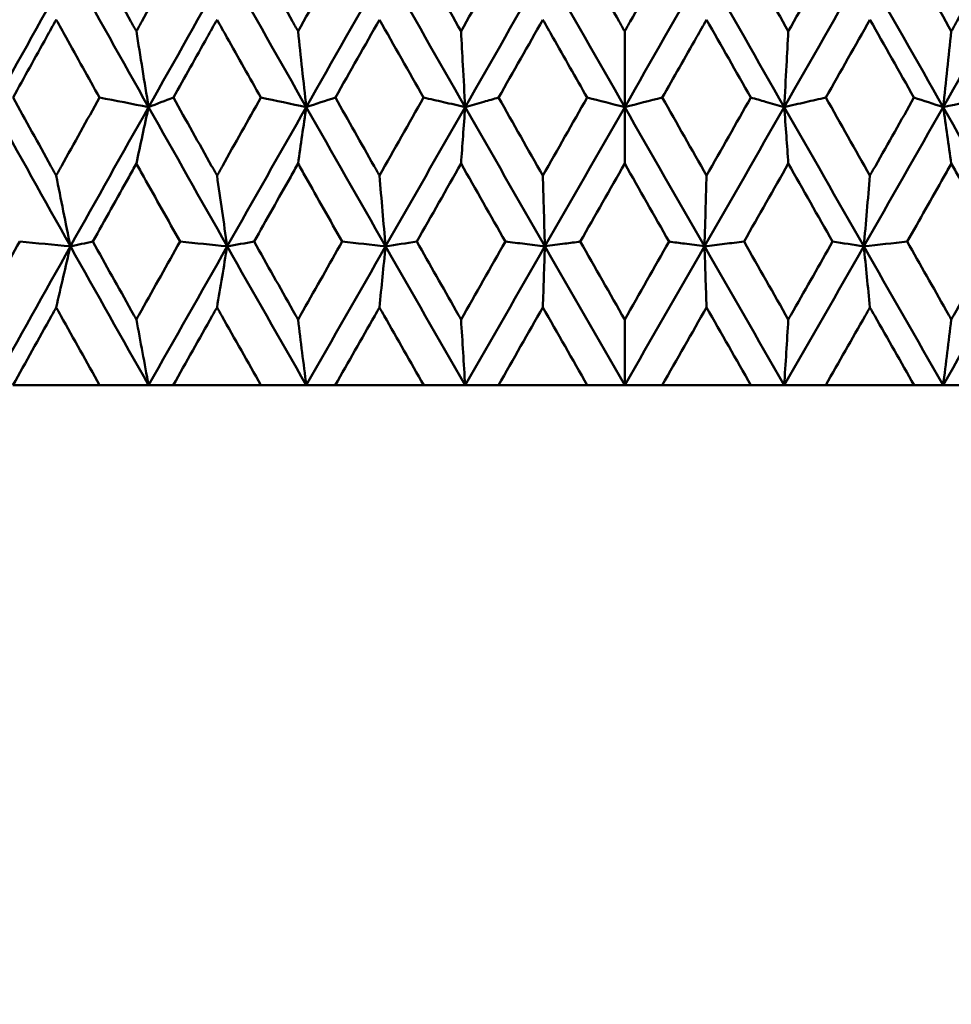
# Model space of a CAD drawing. Header units: millimetres. Extents: x 123 to 2417, y 726 to 3130.
# Tile 164 of 244: x 1421.4 to 1428.55, y 803.57 to 811.12. Entities that reach past the tile are written whole.
import ezdxf

# ---------------------------------------------------------------- set-up
doc = ezdxf.new("R2010")
doc.units = ezdxf.units.MM
doc.header["$LTSCALE"] = 12
doc.layers.add('Widoczne (ISO)', color=7, linetype='Continuous', lineweight=50)

msp = doc.modelspace()

# ---------------------------------------------------------------- linework, layer by layer
at = {"layer": 'Widoczne (ISO)'}
for p, q in [((1426.0385, 810.4515), (1426.0385, 811.0331)), ((1426.0385, 810.4515), (1426.0385, 810.0174)), ((1426.0385, 808.3166), (1426.0385, 808.8208)), ((1421.3437, 808.3166), (1422.0089, 808.3166)), ((1422.3846, 808.3166), (1422.0089, 808.3166)), ((1422.5737, 808.3166), (1422.3846, 808.3166)), ((1422.5737, 808.3166), (1423.2469, 808.3166)), ((1423.5945, 808.3166), (1423.2469, 808.3166)), ((1423.8173, 808.3166), (1423.5945, 808.3166)), ((1423.8173, 808.3166), (1424.4959, 808.3166)), ((1424.8141, 808.3166), (1424.4959, 808.3166)), ((1425.0698, 808.3166), (1424.8141, 808.3166)), ((1425.0698, 808.3166), (1425.7511, 808.3166)), ((1426.0385, 808.3166), (1425.7511, 808.3166)), ((1426.326, 808.3166), (1426.0385, 808.3166)), ((1426.326, 808.3166), (1427.0073, 808.3166)), ((1427.2629, 808.3166), (1427.0073, 808.3166)), ((1427.5811, 808.3166), (1427.2629, 808.3166)), ((1427.5811, 808.3166), (1428.2597, 808.3166)), ((1428.4825, 808.3166), (1428.2597, 808.3166)), ((1428.8302, 808.3166), (1428.4825, 808.3166))]:
    msp.add_line(p, q, dxfattribs=at)
msp.add_circle((1426.0385, 776.3166), 50, dxfattribs=at)
for points, knots in [([(1421.9588, 811.6311), (1422.0552, 811.4571), (1422.1518, 811.2831), (1422.2627, 811.0838), (1422.2768, 811.0584), (1422.2909, 811.0331)], [0.01556037, 0.01556037, 0.01556037, 0.01556037, 0.07555527, 0.07555527, 0.08428623, 0.08428623, 0.08428623, 0.08428623]), ([(1422.2909, 811.0331), (1422.305, 811.0584), (1422.319, 811.0837), (1422.43, 811.283), (1422.527, 811.4571), (1422.6241, 811.6311)], [0.06686277, 0.06686277, 0.06686277, 0.06686277, 0.07557848, 0.07557848, 0.13558897, 0.13558897, 0.13558897, 0.13558897]), ([(1423.1962, 811.6311), (1423.2937, 811.4571), (1423.3914, 811.2831), (1423.5034, 811.0838), (1423.5176, 811.0584), (1423.5319, 811.0331)], [0.01556037, 0.01556037, 0.01556037, 0.01556037, 0.07555527, 0.07555527, 0.08428623, 0.08428623, 0.08428623, 0.08428623]), ([(1425.6998, 811.6311), (1425.7984, 811.4571), (1425.8969, 811.2831), (1426.0098, 811.0838), (1426.0242, 811.0584), (1426.0385, 811.0331)], [0.01556037, 0.01556037, 0.01556037, 0.01556037, 0.07555527, 0.07555527, 0.08428623, 0.08428623, 0.08428623, 0.08428623]), ([(1426.0385, 811.0331), (1426.0529, 811.0584), (1426.0672, 811.0837), (1426.1801, 811.283), (1426.2787, 811.4571), (1426.3772, 811.6311)], [0.06686277, 0.06686277, 0.06686277, 0.06686277, 0.07557848, 0.07557848, 0.13558897, 0.13558897, 0.13558897, 0.13558897]), ([(1428.5452, 811.0331), (1428.5594, 811.0584), (1428.5736, 811.0837), (1428.6856, 811.283), (1428.7833, 811.4571), (1428.8809, 811.6311)], [0.06686277, 0.06686277, 0.06686277, 0.06686277, 0.07557848, 0.07557848, 0.13558897, 0.13558897, 0.13558897, 0.13558897]), ([(1421.6757, 811.1219), (1421.6506, 811.0768), (1421.6256, 811.0317), (1421.5151, 810.8325), (1421.4298, 810.6784), (1421.3446, 810.5243)], [0.04598621, 0.04598621, 0.04598621, 0.04598621, 0.06155279, 0.06155279, 0.11473062, 0.11473062, 0.11473062, 0.11473062]), ([(1422.008, 810.5243), (1421.9221, 810.6784), (1421.8364, 810.8325), (1421.7258, 811.0316), (1421.7007, 811.0768), (1421.6757, 811.1219)], [0.00838421, 0.00838421, 0.00838421, 0.00838421, 0.06155515, 0.06155515, 0.07712864, 0.07712864, 0.07712864, 0.07712864]), ([(1422.9098, 811.1219), (1422.8845, 811.0768), (1422.8592, 811.0317), (1422.7474, 810.8325), (1422.6609, 810.6784), (1422.5746, 810.5243)], [0.04598621, 0.04598621, 0.04598621, 0.04598621, 0.06155279, 0.06155279, 0.11473062, 0.11473062, 0.11473062, 0.11473062]), ([(1423.246, 810.5243), (1423.1592, 810.6784), (1423.0725, 810.8325), (1422.9605, 811.0316), (1422.9352, 811.0768), (1422.9098, 811.1219)], [0.00838421, 0.00838421, 0.00838421, 0.00838421, 0.06155515, 0.06155515, 0.07712864, 0.07712864, 0.07712864, 0.07712864]), ([(1425.7501, 810.5243), (1425.6625, 810.6784), (1425.5749, 810.8325), (1425.4616, 811.0316), (1425.436, 811.0768), (1425.4103, 811.1219)], [0.00838421, 0.00838421, 0.00838421, 0.00838421, 0.06155515, 0.06155515, 0.07712864, 0.07712864, 0.07712864, 0.07712864]), ([(1426.6667, 811.1219), (1426.6411, 811.0768), (1426.6155, 811.0317), (1426.5022, 810.8325), (1426.4146, 810.6784), (1426.327, 810.5243)], [0.0459862, 0.0459862, 0.0459862, 0.0459862, 0.06155279, 0.06155279, 0.11473062, 0.11473062, 0.11473062, 0.11473062]), ([(1424.8141, 810.4515), (1424.8082, 810.5588), (1424.8024, 810.6663), (1424.792, 810.8603), (1424.7874, 810.9466), (1424.7827, 811.0331)], [-0.08444217, -0.08444217, -0.08444217, -0.08444217, -0.04190207, -0.04190207, -0.00780726, -0.00780726, -0.00780726, -0.00780726]), ([(1427.2943, 811.0331), (1427.2896, 810.9453), (1427.2849, 810.8575), (1427.2745, 810.6636), (1427.2688, 810.5575), (1427.263, 810.4515)], [-0.07663954, -0.07663954, -0.07663954, -0.07663954, -0.04200429, -0.04200429, 0, 0, 0, 0]), ([(1421.3446, 810.5243), (1421.4412, 810.3492), (1421.538, 810.1741), (1421.6485, 809.9745), (1421.6621, 809.95), (1421.6757, 809.9255)], [0.01044349, 0.01044349, 0.01044349, 0.01044349, 0.07085106, 0.07085106, 0.07930241, 0.07930241, 0.07930241, 0.07930241]), ([(1421.6757, 809.9255), (1421.6892, 809.9499), (1421.7028, 809.9744), (1421.8134, 810.174), (1421.9107, 810.3492), (1422.008, 810.5243)], [0.06241522, 0.06241522, 0.06241522, 0.06241522, 0.0708546, 0.0708546, 0.13127416, 0.13127416, 0.13127416, 0.13127416]), ([(1422.5746, 810.5243), (1422.6725, 810.3492), (1422.7705, 810.1741), (1422.8824, 809.9745), (1422.8961, 809.95), (1422.9098, 809.9255)], [0.01044349, 0.01044349, 0.01044349, 0.01044349, 0.07085106, 0.07085106, 0.07930241, 0.07930241, 0.07930241, 0.07930241]), ([(1422.9098, 809.9255), (1422.9236, 809.9499), (1422.9373, 809.9744), (1423.0493, 810.174), (1423.1476, 810.3492), (1423.246, 810.5243)], [0.06241522, 0.06241522, 0.06241522, 0.06241522, 0.0708546, 0.0708546, 0.13127416, 0.13127416, 0.13127416, 0.13127416]), ([(1423.8183, 810.5243), (1423.917, 810.3492), (1424.0159, 810.1741), (1424.1287, 809.9745), (1424.1425, 809.95), (1424.1564, 809.9255)], [0.01044349, 0.01044349, 0.01044349, 0.01044349, 0.07085106, 0.07085106, 0.07930241, 0.07930241, 0.07930241, 0.07930241]), ([(1424.495, 810.5243), (1424.5463, 810.5126), (1424.5975, 810.5009), (1424.7039, 810.4766), (1424.759, 810.4641), (1424.8141, 810.4515)], [-0.0579194, -0.0579194, -0.0579194, -0.0579194, -0.03001078, -0.03001078, 0, 0, 0, 0]), ([(1425.0707, 810.5243), (1425.0327, 810.5135), (1424.9947, 810.5028), (1424.9092, 810.4785), (1424.8616, 810.465), (1424.8141, 810.4515)], [-0.0579194, -0.0579194, -0.0579194, -0.0579194, -0.03219398, -0.03219398, 0, 0, 0, 0]), ([(1427.263, 810.4515), (1427.2155, 810.465), (1427.1679, 810.4785), (1427.0823, 810.5028), (1427.0444, 810.5136), (1427.0064, 810.5243)], [-0.06439227, -0.06439227, -0.06439227, -0.06439227, -0.03219169, -0.03219169, -0.00647287, -0.00647287, -0.00647287, -0.00647287]), ([(1427.263, 810.4515), (1427.3181, 810.4641), (1427.3732, 810.4766), (1427.4796, 810.5009), (1427.5308, 810.5126), (1427.5821, 810.5243)], [-0.06002492, -0.06002492, -0.06002492, -0.06002492, -0.03000879, -0.03000879, -0.00210552, -0.00210552, -0.00210552, -0.00210552]), ([(1427.9207, 809.9255), (1427.9345, 809.9499), (1427.9484, 809.9744), (1428.0612, 810.174), (1428.16, 810.3492), (1428.2588, 810.5243)], [0.06241522, 0.06241522, 0.06241522, 0.06241522, 0.0708546, 0.0708546, 0.13127416, 0.13127416, 0.13127416, 0.13127416]), ([(1424.8141, 810.4515), (1424.8087, 810.3769), (1424.8033, 810.3023), (1424.7928, 810.1576), (1424.7878, 810.0876), (1424.7827, 810.0174)], [-0.06798638, -0.06798638, -0.06798638, -0.06798638, -0.03385505, -0.03385505, -0.00184836, -0.00184836, -0.00184836, -0.00184836]), ([(1427.2943, 810.0174), (1427.2893, 810.088), (1427.2842, 810.1586), (1427.2737, 810.3032), (1427.2684, 810.3774), (1427.263, 810.4515)], [-0.06613804, -0.06613804, -0.06613804, -0.06613804, -0.03392064, -0.03392064, 0, 0, 0, 0]), ([(1422.2909, 810.0174), (1422.2722, 809.984), (1422.2535, 809.9505), (1422.1421, 809.7511), (1422.0494, 809.5851), (1421.9569, 809.4192)], [0.04993807, 0.04993807, 0.04993807, 0.04993807, 0.0614821, 0.0614821, 0.11877783, 0.11877783, 0.11877783, 0.11877783]), ([(1422.626, 809.4192), (1422.5329, 809.5851), (1422.4399, 809.7511), (1422.3283, 809.9505), (1422.3096, 809.984), (1422.2909, 810.0174)], [0.00418374, 0.00418374, 0.00418374, 0.00418374, 0.06147247, 0.06147247, 0.07302352, 0.07302352, 0.07302352, 0.07302352]), ([(1423.5319, 810.0174), (1423.513, 809.984), (1423.4941, 809.9505), (1423.3815, 809.7511), (1423.2879, 809.5851), (1423.1943, 809.4192)], [0.04993807, 0.04993807, 0.04993807, 0.04993807, 0.0614821, 0.0614821, 0.11877783, 0.11877783, 0.11877783, 0.11877783]), ([(1423.8701, 809.4192), (1423.7762, 809.5851), (1423.6823, 809.7511), (1423.5697, 809.9505), (1423.5508, 809.984), (1423.5319, 810.0174)], [0.00418374, 0.00418374, 0.00418374, 0.00418374, 0.06147247, 0.06147247, 0.07302352, 0.07302352, 0.07302352, 0.07302352]), ([(1428.5452, 810.0174), (1428.5263, 809.984), (1428.5074, 809.9505), (1428.3948, 809.7511), (1428.3009, 809.5851), (1428.2069, 809.4192)], [0.04993807, 0.04993807, 0.04993807, 0.04993807, 0.0614821, 0.0614821, 0.11877783, 0.11877783, 0.11877783, 0.11877783]), ([(1428.8827, 809.4192), (1428.7892, 809.5851), (1428.6956, 809.7511), (1428.583, 809.9505), (1428.5641, 809.984), (1428.5452, 810.0174)], [0.00418374, 0.00418374, 0.00418374, 0.00418374, 0.06147247, 0.06147247, 0.07302352, 0.07302352, 0.07302352, 0.07302352]), ([(1425.426, 809.3828), (1425.4231, 809.4848), (1425.4201, 809.587), (1425.4149, 809.7679), (1425.4126, 809.8466), (1425.4103, 809.9255)], [-0.08283412, -0.08283412, -0.08283412, -0.08283412, -0.04113328, -0.04113328, -0.00906293, -0.00906293, -0.00906293, -0.00906293]), ([(1426.6667, 809.9255), (1426.6644, 809.8455), (1426.6621, 809.7656), (1426.6569, 809.5846), (1426.654, 809.4837), (1426.6511, 809.3828)], [-0.07377122, -0.07377122, -0.07377122, -0.07377122, -0.04122284, -0.04122284, 0, 0, 0, 0]), ([(1421.0647, 808.8208), (1421.0775, 808.844), (1421.0904, 808.8672), (1421.2004, 809.0666), (1421.2978, 809.2429), (1421.3953, 809.4192)], [0.05804162, 0.05804162, 0.05804162, 0.05804162, 0.06605559, 0.06605559, 0.12689392, 0.12689392, 0.12689392, 0.12689392]), ([(1421.9569, 809.4192), (1422.055, 809.2429), (1422.1534, 809.0667), (1422.2649, 808.8673), (1422.2779, 808.844), (1422.2909, 808.8208)], [0.00523804, 0.00523804, 0.00523804, 0.00523804, 0.06606705, 0.06606705, 0.07409033, 0.07409033, 0.07409033, 0.07409033]), ([(1422.2909, 808.8208), (1422.3039, 808.844), (1422.3169, 808.8672), (1422.4285, 809.0666), (1422.5272, 809.2429), (1422.626, 809.4192)], [0.05804162, 0.05804162, 0.05804162, 0.05804162, 0.06605559, 0.06605559, 0.12689392, 0.12689392, 0.12689392, 0.12689392]), ([(1423.1943, 809.4192), (1423.2936, 809.2429), (1423.3929, 809.0667), (1423.5056, 808.8673), (1423.5187, 808.844), (1423.5319, 808.8208)], [0.00523804, 0.00523804, 0.00523804, 0.00523804, 0.06606705, 0.06606705, 0.07409033, 0.07409033, 0.07409033, 0.07409033]), ([(1423.5319, 808.8208), (1423.545, 808.844), (1423.5581, 808.8672), (1423.6708, 809.0666), (1423.7705, 809.2429), (1423.8701, 809.4192)], [0.05804162, 0.05804162, 0.05804162, 0.05804162, 0.06605559, 0.06605559, 0.12689392, 0.12689392, 0.12689392, 0.12689392]), ([(1424.443, 809.4192), (1424.5429, 809.2429), (1424.643, 809.0667), (1424.7563, 808.8673), (1424.7695, 808.844), (1424.7827, 808.8208)], [0.00523804, 0.00523804, 0.00523804, 0.00523804, 0.06606705, 0.06606705, 0.07409033, 0.07409033, 0.07409033, 0.07409033]), ([(1425.1228, 809.4192), (1425.1724, 809.4132), (1425.222, 809.4073), (1425.3231, 809.3952), (1425.3746, 809.389), (1425.426, 809.3828)], [-0.05760188, -0.05760188, -0.05760188, -0.05760188, -0.02932333, -0.02932333, 0, 0, 0, 0]), ([(1425.426, 809.3828), (1425.4234, 809.3037), (1425.4207, 809.2246), (1425.4155, 809.0683), (1425.4129, 808.9913), (1425.4103, 808.9142)], [-0.06918404, -0.06918404, -0.06918404, -0.06918404, -0.0344338, -0.0344338, -0.00067269, -0.00067269, -0.00067269, -0.00067269]), ([(1425.698, 809.4192), (1425.6586, 809.4139), (1425.6193, 809.4087), (1425.5287, 809.3966), (1425.4774, 809.3897), (1425.426, 809.3828)], [-0.05760188, -0.05760188, -0.05760188, -0.05760188, -0.03262255, -0.03262255, 0, 0, 0, 0]), ([(1426.6511, 809.3828), (1426.5997, 809.3897), (1426.5484, 809.3966), (1426.4577, 809.4087), (1426.4184, 809.4139), (1426.3791, 809.4192)], [-0.06524622, -0.06524622, -0.06524622, -0.06524622, -0.03262195, -0.03262195, -0.00764434, -0.00764434, -0.00764434, -0.00764434]), ([(1426.6511, 809.3828), (1426.7025, 809.389), (1426.754, 809.3952), (1426.855, 809.4073), (1426.9046, 809.4132), (1426.9543, 809.4192)], [-0.05864743, -0.05864743, -0.05864743, -0.05864743, -0.02932285, -0.02932285, -0.00104555, -0.00104555, -0.00104555, -0.00104555]), ([(1426.6667, 808.9142), (1426.6642, 808.9918), (1426.6616, 809.0694), (1426.6563, 809.2257), (1426.6537, 809.3043), (1426.6511, 809.3828)], [-0.06851136, -0.06851136, -0.06851136, -0.06851136, -0.03450878, -0.03450878, 0, 0, 0, 0]), ([(1427.2943, 808.8208), (1427.3075, 808.844), (1427.3207, 808.8672), (1427.4341, 809.0666), (1427.5341, 809.2429), (1427.6341, 809.4192)], [0.05804162, 0.05804162, 0.05804162, 0.05804162, 0.06605559, 0.06605559, 0.12689392, 0.12689392, 0.12689392, 0.12689392]), ([(1428.2069, 809.4192), (1428.3066, 809.2429), (1428.4062, 809.0667), (1428.5189, 808.8673), (1428.5321, 808.844), (1428.5452, 808.8208)], [0.00523804, 0.00523804, 0.00523804, 0.00523804, 0.06606705, 0.06606705, 0.07409033, 0.07409033, 0.07409033, 0.07409033]), ([(1428.5452, 808.8208), (1428.5583, 808.844), (1428.5714, 808.8672), (1428.6841, 809.0666), (1428.7835, 809.2429), (1428.8827, 809.4192)], [0.05804162, 0.05804162, 0.05804162, 0.05804162, 0.06605559, 0.06605559, 0.12689392, 0.12689392, 0.12689392, 0.12689392]), ([(1421.6757, 808.9142), (1421.6637, 808.8926), (1421.6517, 808.8711), (1421.5409, 808.6719), (1421.4422, 808.4942), (1421.3437, 808.3166)], [0.05393723, 0.05393723, 0.05393723, 0.05393723, 0.06137399, 0.06137399, 0.12273355, 0.12273355, 0.12273355, 0.12273355]), ([(1422.0089, 808.3166), (1421.9096, 808.4942), (1421.8105, 808.6718), (1421.6997, 808.8711), (1421.6877, 808.8926), (1421.6757, 808.9142)], [0, 0, 0, 0, 0.06135239, 0.06135239, 0.06879633, 0.06879633, 0.06879633, 0.06879633]), ([(1422.9098, 808.9142), (1422.8977, 808.8926), (1422.8856, 808.8711), (1422.7735, 808.6719), (1422.6735, 808.4942), (1422.5737, 808.3166)], [0.05393723, 0.05393723, 0.05393723, 0.05393723, 0.06137399, 0.06137399, 0.12273355, 0.12273355, 0.12273355, 0.12273355]), ([(1423.2469, 808.3166), (1423.1465, 808.4942), (1423.0463, 808.6718), (1422.9341, 808.8711), (1422.922, 808.8926), (1422.9098, 808.9142)], [0, 0, 0, 0, 0.06135239, 0.06135239, 0.06879633, 0.06879633, 0.06879633, 0.06879633]), ([(1424.1564, 808.9142), (1424.1441, 808.8926), (1424.1319, 808.8711), (1424.0189, 808.6719), (1423.9181, 808.4942), (1423.8173, 808.3166)], [0.05393723, 0.05393723, 0.05393723, 0.05393723, 0.06137399, 0.06137399, 0.12273355, 0.12273355, 0.12273355, 0.12273355]), ([(1424.4959, 808.3166), (1424.3949, 808.4942), (1424.2939, 808.6718), (1424.1808, 808.8711), (1424.1686, 808.8926), (1424.1564, 808.9142)], [0, 0, 0, 0, 0.06135239, 0.06135239, 0.06879633, 0.06879633, 0.06879633, 0.06879633]), ([(1427.9207, 808.9142), (1427.9085, 808.8926), (1427.8963, 808.8711), (1427.7832, 808.6719), (1427.6822, 808.4942), (1427.5811, 808.3166)], [0.05393723, 0.05393723, 0.05393723, 0.05393723, 0.06137399, 0.06137399, 0.12273355, 0.12273355, 0.12273355, 0.12273355]), ([(1428.2597, 808.3166), (1428.159, 808.4942), (1428.0582, 808.6718), (1427.9452, 808.8711), (1427.9329, 808.8926), (1427.9207, 808.9142)], [0, 0, 0, 0, 0.06135239, 0.06135239, 0.06879633, 0.06879633, 0.06879633, 0.06879633])]:
    msp.add_open_spline(points, degree=3, knots=knots, dxfattribs=at)
for points in [[(1423.5319, 811.0331), (1423.6439, 811.2324), (1423.7561, 811.4318), (1423.8682, 811.6311)], [(1424.4449, 811.6311), (1424.5574, 811.4318), (1424.67, 811.2325), (1424.7827, 811.0331)], [(1424.7827, 811.0331), (1424.8954, 811.2324), (1425.0082, 811.4318), (1425.1209, 811.6311)], [(1426.9561, 811.6311), (1427.0689, 811.4318), (1427.1816, 811.2324), (1427.2943, 811.0331)], [(1427.2943, 811.0331), (1427.4071, 811.2325), (1427.5197, 811.4318), (1427.6322, 811.6311)], [(1428.2088, 811.6311), (1428.321, 811.4318), (1428.4331, 811.2324), (1428.5452, 811.0331)], [(1421.1888, 810.4515), (1421.3867, 810.8082), (1421.5852, 811.1649), (1421.7843, 811.5216)], [(1422.3844, 810.4515), (1422.1837, 810.8082), (1421.9836, 811.1649), (1421.7843, 811.5216)], [(1422.3844, 810.4515), (1422.5851, 810.8082), (1422.7862, 811.1649), (1422.9877, 811.5216)], [(1423.5944, 810.4515), (1423.3917, 810.8082), (1423.1894, 811.1649), (1422.9877, 811.5216)], [(1423.5944, 810.4515), (1423.7971, 810.8082), (1424, 811.1649), (1424.2032, 811.5216)], [(1424.8141, 810.4515), (1424.6101, 810.8082), (1424.4065, 811.1649), (1424.2032, 811.5216)], [(1424.8141, 810.4515), (1425.018, 810.8082), (1425.2219, 811.1649), (1425.426, 811.5216)], [(1426.0385, 810.4515), (1425.8342, 810.8082), (1425.63, 811.1649), (1425.426, 811.5216)], [(1426.0385, 810.4515), (1426.2429, 810.8082), (1426.4471, 811.1649), (1426.6511, 811.5216)], [(1427.263, 810.4515), (1427.0591, 810.8082), (1426.8551, 811.1649), (1426.6511, 811.5216)], [(1427.263, 810.4515), (1427.4669, 810.8082), (1427.6706, 811.1649), (1427.8739, 811.5216)], [(1428.4827, 810.4515), (1428.28, 810.8082), (1428.077, 811.1649), (1427.8739, 811.5216)], [(1428.4827, 810.4515), (1428.6854, 810.8082), (1428.8877, 811.1649), (1429.0893, 811.5216)], [(1424.1564, 811.1219), (1424.0436, 810.9227), (1423.9309, 810.7235), (1423.8183, 810.5243)], [(1424.495, 810.5243), (1424.382, 810.7235), (1424.2691, 810.9227), (1424.1564, 811.1219)], [(1425.4103, 811.1219), (1425.2971, 810.9227), (1425.1839, 810.7235), (1425.0707, 810.5243)], [(1427.0064, 810.5243), (1426.8932, 810.7235), (1426.78, 810.9227), (1426.6667, 811.1219)], [(1427.9207, 811.1219), (1427.8079, 810.9227), (1427.695, 810.7235), (1427.5821, 810.5243)], [(1428.2588, 810.5243), (1428.1462, 810.7235), (1428.0335, 810.9227), (1427.9207, 811.1219)], [(1422.2909, 811.0331), (1422.322, 810.8388), (1422.3531, 810.6449), (1422.3844, 810.4515)], [(1423.5319, 811.0331), (1423.5526, 810.8388), (1423.5735, 810.6449), (1423.5944, 810.4515)], [(1428.5452, 811.0331), (1428.5244, 810.8388), (1428.5036, 810.6449), (1428.4827, 810.4515)], [(1422.3844, 810.4515), (1422.2589, 810.4758), (1422.1335, 810.5), (1422.008, 810.5243)], [(1422.3844, 810.4515), (1422.4478, 810.4758), (1422.5112, 810.5), (1422.5746, 810.5243)], [(1423.5944, 810.4515), (1423.4783, 810.4758), (1423.3621, 810.5), (1423.246, 810.5243)], [(1423.5944, 810.4515), (1423.669, 810.4758), (1423.7437, 810.5), (1423.8183, 810.5243)], [(1424.1564, 809.9255), (1424.2692, 810.1251), (1424.3821, 810.3247), (1424.495, 810.5243)], [(1425.0707, 810.5243), (1425.1838, 810.3247), (1425.297, 810.1251), (1425.4103, 809.9255)], [(1425.4103, 809.9255), (1425.5236, 810.1251), (1425.6369, 810.3247), (1425.7501, 810.5243)], [(1425.7501, 810.5243), (1425.8463, 810.5), (1425.9424, 810.4758), (1426.0385, 810.4515)], [(1426.327, 810.5243), (1426.2308, 810.5), (1426.1347, 810.4758), (1426.0385, 810.4515)], [(1426.327, 810.5243), (1426.4402, 810.3247), (1426.5534, 810.1251), (1426.6667, 809.9255)], [(1426.6667, 809.9255), (1426.78, 810.1251), (1426.8933, 810.3247), (1427.0064, 810.5243)], [(1427.5821, 810.5243), (1427.695, 810.3247), (1427.8078, 810.1251), (1427.9207, 809.9255)], [(1428.4827, 810.4515), (1428.408, 810.4758), (1428.3334, 810.5), (1428.2588, 810.5243)], [(1428.4827, 810.4515), (1428.5988, 810.4758), (1428.7149, 810.5), (1428.8311, 810.5243)], [(1421.7847, 809.3828), (1421.5852, 809.7389), (1421.3866, 810.0952), (1421.1888, 810.4515)], [(1421.7847, 809.3828), (1421.9841, 809.7389), (1422.184, 810.0952), (1422.3844, 810.4515)], [(1422.2909, 810.0174), (1422.322, 810.1623), (1422.3532, 810.307), (1422.3844, 810.4515)], [(1422.988, 809.3828), (1422.7862, 809.7389), (1422.585, 810.0952), (1422.3844, 810.4515)], [(1422.988, 809.3828), (1423.1898, 809.7389), (1423.392, 810.0952), (1423.5944, 810.4515)], [(1423.5319, 810.0174), (1423.5527, 810.1623), (1423.5735, 810.307), (1423.5944, 810.4515)], [(1424.2034, 809.3828), (1424, 809.7389), (1423.7969, 810.0952), (1423.5944, 810.4515)], [(1424.2034, 809.3828), (1424.4068, 809.7389), (1424.6104, 810.0952), (1424.8141, 810.4515)], [(1425.426, 809.3828), (1425.2218, 809.7389), (1425.0178, 810.0952), (1424.8141, 810.4515)], [(1425.426, 809.3828), (1425.6302, 809.7389), (1425.8344, 810.0952), (1426.0385, 810.4515)], [(1426.6511, 809.3828), (1426.4468, 809.7389), (1426.2426, 810.0952), (1426.0385, 810.4515)], [(1426.6511, 809.3828), (1426.8553, 809.7389), (1427.0593, 810.0952), (1427.263, 810.4515)], [(1427.8737, 809.3828), (1427.6703, 809.7389), (1427.4667, 810.0952), (1427.263, 810.4515)], [(1427.8737, 809.3828), (1428.0771, 809.7389), (1428.2801, 810.0952), (1428.4827, 810.4515)], [(1428.5452, 810.0174), (1428.5244, 810.1623), (1428.5035, 810.307), (1428.4827, 810.4515)], [(1429.089, 809.3828), (1428.8872, 809.7389), (1428.6851, 810.0952), (1428.4827, 810.4515)], [(1424.7827, 810.0174), (1424.6694, 809.818), (1424.5562, 809.6186), (1424.443, 809.4192)], [(1425.1228, 809.4192), (1425.0094, 809.6186), (1424.896, 809.818), (1424.7827, 810.0174)], [(1426.0385, 810.0174), (1425.925, 809.818), (1425.8115, 809.6186), (1425.698, 809.4192)], [(1426.3791, 809.4192), (1426.2656, 809.6186), (1426.152, 809.818), (1426.0385, 810.0174)], [(1427.2943, 810.0174), (1427.1811, 809.818), (1427.0677, 809.6186), (1426.9543, 809.4192)], [(1427.6341, 809.4192), (1427.5209, 809.6186), (1427.4076, 809.818), (1427.2943, 810.0174)], [(1421.6757, 809.9255), (1421.7119, 809.7441), (1421.7482, 809.5633), (1421.7847, 809.3828)], [(1422.9098, 809.9255), (1422.9358, 809.7441), (1422.9619, 809.5633), (1422.988, 809.3828)], [(1424.1564, 809.9255), (1424.172, 809.7441), (1424.1877, 809.5633), (1424.2034, 809.3828)], [(1427.9207, 809.9255), (1427.9051, 809.7441), (1427.8894, 809.5633), (1427.8737, 809.3828)], [(1421.1891, 808.3166), (1421.387, 808.6718), (1421.5856, 809.0272), (1421.7847, 809.3828)], [(1421.7847, 809.3828), (1421.6549, 809.3949), (1421.5251, 809.4071), (1421.3953, 809.4192)], [(1421.6757, 808.9142), (1421.712, 809.0707), (1421.7483, 809.2269), (1421.7847, 809.3828)], [(1421.7847, 809.3828), (1421.8421, 809.3949), (1421.8995, 809.4071), (1421.9569, 809.4192)], [(1422.3846, 808.3166), (1422.1839, 808.6718), (1421.9839, 809.0272), (1421.7847, 809.3828)], [(1422.3846, 808.3166), (1422.5853, 808.6718), (1422.7865, 809.0272), (1422.988, 809.3828)], [(1422.988, 809.3828), (1422.8673, 809.3949), (1422.7467, 809.4071), (1422.626, 809.4192)], [(1422.9098, 808.9142), (1422.9359, 809.0707), (1422.9619, 809.2269), (1422.988, 809.3828)], [(1422.988, 809.3828), (1423.0568, 809.3949), (1423.1256, 809.4071), (1423.1943, 809.4192)], [(1423.5945, 808.3166), (1423.3918, 808.6718), (1423.1896, 809.0272), (1422.988, 809.3828)], [(1423.5945, 808.3166), (1423.7973, 808.6718), (1424.0003, 809.0272), (1424.2034, 809.3828)], [(1424.2034, 809.3828), (1424.0923, 809.3949), (1423.9812, 809.4071), (1423.8701, 809.4192)], [(1424.1564, 808.9142), (1424.172, 809.0707), (1424.1877, 809.2269), (1424.2034, 809.3828)], [(1424.2034, 809.3828), (1424.2833, 809.3949), (1424.3631, 809.4071), (1424.443, 809.4192)], [(1424.8141, 808.3166), (1424.6102, 808.6718), (1424.4066, 809.0272), (1424.2034, 809.3828)], [(1424.7827, 808.8208), (1424.8961, 809.0202), (1425.0095, 809.2197), (1425.1228, 809.4192)], [(1424.8141, 808.3166), (1425.0181, 808.6718), (1425.2221, 809.0272), (1425.426, 809.3828)], [(1426.0385, 808.3166), (1425.8342, 808.6718), (1425.63, 809.0272), (1425.426, 809.3828)], [(1425.698, 809.4192), (1425.8114, 809.2197), (1425.9249, 809.0202), (1426.0385, 808.8208)], [(1426.0385, 808.8208), (1426.1521, 809.0202), (1426.2657, 809.2197), (1426.3791, 809.4192)], [(1426.0385, 808.3166), (1426.2429, 808.6718), (1426.4471, 809.0272), (1426.6511, 809.3828)], [(1427.2629, 808.3166), (1427.059, 808.6718), (1426.855, 809.0272), (1426.6511, 809.3828)], [(1426.9543, 809.4192), (1427.0676, 809.2197), (1427.181, 809.0202), (1427.2943, 808.8208)], [(1427.2629, 808.3166), (1427.4669, 808.6718), (1427.6705, 809.0272), (1427.8737, 809.3828)], [(1427.8737, 809.3828), (1427.7938, 809.3949), (1427.7139, 809.4071), (1427.6341, 809.4192)], [(1427.8737, 809.3828), (1427.9848, 809.3949), (1428.0959, 809.4071), (1428.2069, 809.4192)], [(1428.4825, 808.3166), (1428.2798, 808.6718), (1428.0768, 809.0272), (1427.8737, 809.3828)], [(1427.9207, 808.9142), (1427.905, 809.0707), (1427.8894, 809.2269), (1427.8737, 809.3828)], [(1428.4825, 808.3166), (1428.6853, 808.6718), (1428.8875, 809.0272), (1429.089, 809.3828)], [(1425.4103, 808.9142), (1425.2968, 808.715), (1425.1833, 808.5157), (1425.0698, 808.3166)], [(1425.7511, 808.3166), (1425.6374, 808.5157), (1425.5238, 808.7149), (1425.4103, 808.9142)], [(1426.6667, 808.9142), (1426.5532, 808.7149), (1426.4396, 808.5157), (1426.326, 808.3166)], [(1427.0073, 808.3166), (1426.8938, 808.5157), (1426.7803, 808.715), (1426.6667, 808.9142)], [(1422.2909, 808.8208), (1422.3221, 808.6523), (1422.3533, 808.4842), (1422.3846, 808.3166)], [(1423.5319, 808.8208), (1423.5527, 808.6523), (1423.5736, 808.4842), (1423.5945, 808.3166)], [(1424.7827, 808.8208), (1424.7932, 808.6523), (1424.8036, 808.4842), (1424.8141, 808.3166)], [(1427.2943, 808.8208), (1427.2839, 808.6523), (1427.2734, 808.4842), (1427.2629, 808.3166)], [(1428.5452, 808.8208), (1428.5244, 808.6523), (1428.5035, 808.4842), (1428.4825, 808.3166)]]:
    msp.add_open_spline(points, degree=3, dxfattribs=at)

doc.saveas('drawing.dxf')
